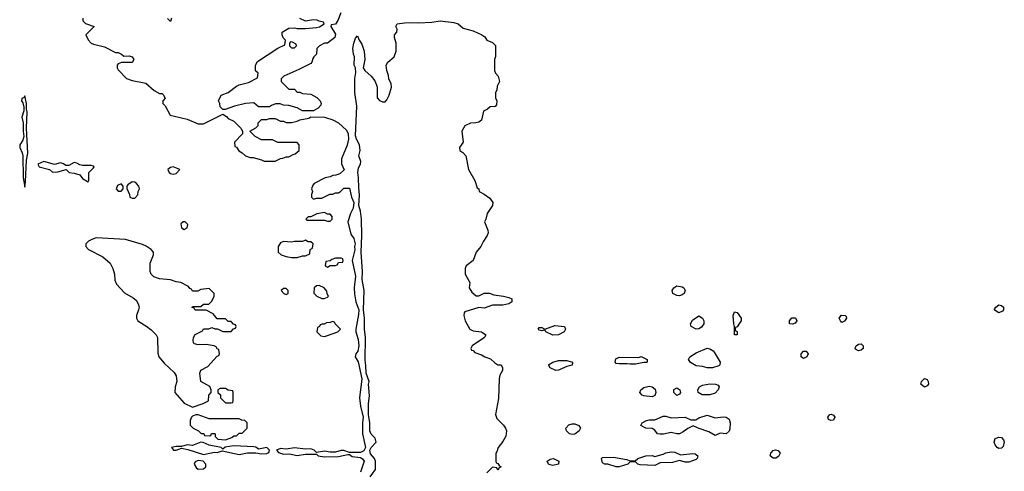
# Model space of a CAD drawing. Header units: inches. Extents: x 2722057 to 2913084, y 892730 to 1030005.
# Tile 153 of 231: x 2811213 to 2818371, y 992497 to 995780. Entities that reach past the tile are written whole.
import ezdxf

# ---------------------------------------------------------------- set-up
doc = ezdxf.new("R2010")
doc.units = ezdxf.units.IN
doc.header["$MEASUREMENT"] = 0
doc.layers.add('C8919', color=7, linetype='Continuous')

msp = doc.modelspace()

# ---------------------------------------------------------------- linework, layer by layer
at = {"layer": 'C8919', "color": 2, "elevation": 10}
for points in [[(2813546.8, 995830), (2813526, 995774), (2813510, 995748), (2813478, 995742), (2813474, 995730), (2813510, 995674), (2813504.7, 995650), (2813450.7, 995609.3), (2813430, 995608.7), (2813394, 995590), (2813374, 995570), (2813372, 995530), (2813352, 995510), (2813343.6, 995496.4), (2813338, 995470), (2813330, 995462), (2813242.8, 995417.2), (2813134, 995370), (2813114, 995350), (2813114, 995330), (2813170, 995274), (2813210, 995274), (2813230, 995254), (2813250, 995254), (2813270, 995242), (2813330, 995238), (2813373.7, 995213.7), (2813398, 995190), (2813404.7, 995170), (2813402, 995158), (2813383.6, 995136.4), (2813350, 995118), (2813270, 995118), (2813230, 995138), (2813170, 995155.3), (2813130, 995158), (2813107.3, 995167.3), (2813072.7, 995167.3), (2813043.6, 995156.4), (2813030, 995146), (2812950, 995146), (2812915.3, 995175.3), (2812854, 995170), (2812774, 995150), (2812707.3, 995127.3), (2812690, 995126), (2812670, 995146), (2812668, 995170), (2812658, 995190), (2812678, 995230), (2812730, 995251.3), (2812790, 995296), (2812810, 995306), (2812876.5, 995323.5), (2812942, 995358), (2812946, 995390), (2812928.4, 995408.4), (2812928, 995450), (2812943.1, 995476.9), (2813090, 995572), (2813142, 995598), (2813146, 995630), (2813128.4, 995648.4), (2813122, 995670), (2813122, 995690), (2813170, 995718), (2813210, 995721), (2813230, 995716), (2813290, 995716), (2813370, 995722.8), (2813392.7, 995727.3), (2813426, 995750), (2813422, 995762), (2813390, 995768), (2813375.3, 995775.3), (2813350, 995778), (2813290, 995768.7), (2813250, 995788)], [(2811671.3, 995790), (2811672, 995772), (2811691.3, 995751.3), (2811754, 995730), (2811694, 995670), (2811710, 995634), (2811734, 995610), (2811750, 995602), (2811830, 995582), (2811910, 995542), (2811930, 995542), (2811954, 995530), (2811970, 995514), (2812010, 995518), (2812032, 995510), (2812042, 995490), (2812030.7, 995469.3), (2811952.7, 995467.3), (2811930, 995458), (2811922, 995450), (2811922, 995430), (2811930, 995414), (2811990, 995352), (2812030, 995338), (2812130, 995318), (2812190, 995264.7), (2812230, 995242), (2812250, 995242), (2812256.9, 995236.9), (2812272, 995210), (2812254, 995190), (2812254, 995170), (2812270, 995154), (2812306.4, 995086.4), (2812430, 995056), (2812510, 995022), (2812550, 995022), (2812690, 995094), (2812716.9, 995076.9), (2812730, 995062), (2812770, 995042), (2812822, 994990), (2812834, 994970), (2812834, 994950), (2812774, 994890), (2812778, 994858), (2812790, 994854), (2812805.4, 994825.4), (2812830, 994812), (2812854, 994790), (2812890, 994778), (2812910, 994778), (2812970, 994762), (2812990, 994752), (2813070, 994752), (2813108.4, 994771.6), (2813127.3, 994772.7), (2813150, 994782), (2813170, 994782), (2813200.4, 994799.6), (2813216.4, 994803.6), (2813246, 994830), (2813246, 994870), (2813230, 994886), (2813090, 994888), (2813050, 994906), (2812970, 994906), (2812926, 994930), (2812886, 994970), (2812930, 994994), (2812946, 995010), (2812946, 995030), (2812970, 995054), (2813010, 995054), (2813030, 995062), (2813070, 995062), (2813110, 995042), (2813130, 995042), (2813150, 995032), (2813190, 995032), (2813230, 995042), (2813250, 995052), (2813316.4, 995063.6), (2813330, 995074), (2813428.4, 995071.6), (2813490, 995051), (2813530, 995031), (2813590, 994976), (2813602, 994950), (2813604, 994910), (2813593.2, 994866.8), (2813552.7, 994767.3), (2813552.7, 994732.7), (2813572.7, 994687.3), (2813539.6, 994660.4), (2813511.6, 994648.4), (2813490, 994648), (2813470, 994638), (2813434, 994630), (2813354, 994590), (2813343.6, 994576.4), (2813334, 994550), (2813342, 994530), (2813334, 994510), (2813334, 994490), (2813350, 994474), (2813370, 994482), (2813410, 994482), (2813468.4, 994511.6), (2813490, 994512), (2813510, 994522), (2813530, 994522), (2813546, 994530), (2813570, 994554), (2813610, 994554), (2813626, 994490), (2813643, 994450), (2813638, 994410), (2813617.3, 994370), (2813598, 994310), (2813620.5, 994220.5), (2813642, 994190), (2813652.7, 994150), (2813648, 994130), (2813650, 994106), (2813631.3, 994030), (2813654.6, 993914.6), (2813644, 993830), (2813647.1, 993787.1), (2813657.3, 993730), (2813678, 993670), (2813675.9, 993635.9), (2813656, 993530), (2813656, 993510), (2813674, 993454), (2813678, 993410), (2813670.5, 993369.5), (2813658, 993350), (2813652, 993330), (2813673.7, 993293.7), (2813700.5, 993170), (2813682.8, 993030), (2813690.7, 992969.3), (2813710.5, 992890.5), (2813704.9, 992850), (2813704.9, 992770), (2813728.4, 992670), (2813714.7, 992645.3), (2813690, 992634), (2813610, 992634.5), (2813570, 992649.4), (2813550, 992649.3), (2813510, 992635.1), (2813470, 992635.1), (2813430, 992643.7), (2813370, 992634), (2813354, 992650), (2813330, 992660.9), (2813290, 992657), (2813210, 992667), (2813150, 992658), (2813110, 992663.7), (2813081, 992650), (2813094.4, 992634.4), (2813130, 992621.6), (2813174.8, 992625.2), (2813230, 992612.7), (2813290, 992620.5), (2813370, 992622), (2813382, 992610), (2813430, 992602.4), (2813530, 992603.8), (2813599.1, 992619.1), (2813610, 992618), (2813630, 992605.5), (2813690, 992598), (2813706.6, 992586.6), (2813718, 992570), (2813692, 992490)], [(2812318, 995790), (2812310, 995766), (2812287.3, 995787.3)], [(2813762, 992458), (2813799.3, 992510), (2813800.9, 992570), (2813792.7, 992590), (2813762.8, 992622.8), (2813758.7, 992650), (2813769.6, 992670.4), (2813804, 992710), (2813798, 992738), (2813768, 992768), (2813759.5, 992790), (2813758, 992850), (2813749.4, 992910), (2813749.6, 992990), (2813755.6, 993044.4), (2813749.5, 993130.5), (2813753.2, 993150), (2813731.2, 993210), (2813730, 993266), (2813723.9, 993303.9), (2813728.2, 993470), (2813720.4, 993530), (2813720.4, 993610), (2813713, 993670), (2813718.7, 993810), (2813704, 993890), (2813705.4, 993950), (2813695.4, 994090), (2813701.5, 994210), (2813697.2, 994330), (2813690, 994388.7), (2813678.9, 994430), (2813684.8, 994504.8), (2813677.6, 994557.6), (2813677.4, 994630), (2813670.9, 994670), (2813676.4, 994703.6), (2813692, 994730), (2813692.7, 994750), (2813679.6, 994790), (2813687.3, 994830), (2813683.7, 994870), (2813662.9, 994910), (2813655.6, 994935.6), (2813663.5, 995150), (2813649.8, 995249.8), (2813648.7, 995351.3), (2813656.9, 995396.9), (2813654, 995430), (2813645.7, 995450), (2813648.3, 995510), (2813640.4, 995530), (2813635.1, 995570), (2813641.6, 995610), (2813654.6, 995645.4), (2813670, 995662), (2813680.7, 995630), (2813701.7, 995601.7), (2813717.1, 995550), (2813721.6, 995490), (2813710.7, 995430), (2813722.8, 995410), (2813767.3, 995370), (2813795.9, 995335.9), (2813810.9, 995290.9), (2813811.3, 995211.3), (2813830, 995192), (2813850, 995182), (2813870, 995182), (2813883.1, 995196.9), (2813899, 995230), (2813915.3, 995290), (2813914.6, 995314.6), (2813898, 995350), (2813894.6, 995374.6), (2813882, 995410), (2813878, 995450), (2813889.3, 995470.7), (2813935.3, 995510), (2813949, 995550), (2813949.1, 995609.1), (2813938, 995650), (2813938, 995670), (2813955.3, 995690), (2813958, 995710), (2813948, 995730), (2813958, 995750), (2814010, 995757.1), (2814070, 995759.5), (2814110, 995755.8), (2814210, 995760.9), (2814270, 995772.4), (2814370, 995758), (2814402, 995750), (2814436.9, 995716.9), (2814510, 995699.1), (2814572, 995670), (2814594.4, 995654.4), (2814610, 995632), (2814650, 995614), (2814671.6, 995591.6), (2814671.6, 995511.6), (2814666, 995490), (2814664.7, 995410), (2814672, 995390), (2814691.3, 995370), (2814702, 995330), (2814683.6, 995296.4), (2814682, 995270), (2814671.6, 995248.4), (2814671.6, 995211.6), (2814682, 995190), (2814679.6, 995160.4), (2814670, 995148), (2814632.7, 995147.3), (2814614, 995130), (2814585.4, 995114.6), (2814571, 995050), (2814550, 995035.3), (2814528.9, 995028.9), (2814490, 995028.7), (2814450, 995008), (2814427.3, 994970), (2814436, 994890), (2814411.3, 994850), (2814412, 994830), (2814434.4, 994814.4), (2814456, 994790), (2814476, 994690), (2814521, 994610), (2814538, 994558), (2814552, 994550), (2814554, 994530), (2814590, 994512), (2814630, 994482.8), (2814654, 994450), (2814650.5, 994429.5), (2814611, 994370), (2814602, 994330), (2814592, 994310), (2814616, 994250), (2814618, 994230), (2814611.3, 994210), (2814584.7, 994170), (2814566, 994130), (2814531, 994090), (2814510.5, 994029.5), (2814458, 993990), (2814451.3, 993970), (2814451.3, 993930), (2814484.7, 993870), (2814482, 993830), (2814499.6, 993799.6), (2814532.7, 993772.7), (2814550, 993772), (2814590, 993792), (2814628.4, 993791.6), (2814659.6, 993779.6), (2814730.7, 993770.7), (2814770, 993761), (2814790.6, 993750), (2814790, 993728.7), (2814770, 993714), (2814725.6, 993705.6), (2814650, 993704), (2814590, 993684), (2814550, 993688.7), (2814450, 993655.3), (2814444.7, 993650), (2814442, 993630), (2814451.3, 993590), (2814484.7, 993530), (2814510, 993518.8), (2814570.5, 993510.5), (2814602, 993490), (2814591.3, 993470), (2814502, 993410), (2814494, 993390), (2814498, 993378), (2814510, 993374), (2814521, 993361), (2814570, 993344.7), (2814594, 993330), (2814635.3, 993315.3), (2814666.4, 993286.4), (2814690, 993272), (2814714, 993270), (2814722, 993250), (2814722, 993230), (2814703.6, 993196.4), (2814698, 993170), (2814694.4, 993025.6), (2814671.3, 992910), (2814681.4, 992881.4), (2814730, 992831.3), (2814746, 992810), (2814751, 992790), (2814746.4, 992753.6), (2814725.4, 992714.6), (2814692, 992670), (2814682, 992638), (2814674, 992630), (2814674, 992570), (2814678, 992558), (2814690, 992554), (2814698, 992538), (2814714, 992530), (2814698, 992522), (2814690, 992506), (2814682, 992522), (2814650, 992526), (2814610, 992486)]]:
    msp.add_lwpolyline(points, dxfattribs=at)
for points in [[(2813182, 995618), (2813174, 995610), (2813174, 995590), (2813190, 995574), (2813210, 995574), (2813226, 995590), (2813222, 995602), (2813196.4, 995616.4)], [(2811250, 995226), (2811245.4, 995214.6), (2811230, 995206), (2811227.3, 995190), (2811236, 995176), (2811244, 995144), (2811242.5, 995117.5), (2811228, 995070), (2811238, 995030), (2811238, 994970), (2811243.8, 994930), (2811236.7, 994903.3), (2811214, 994870), (2811213.4, 994850), (2811232.2, 994812.2), (2811237.1, 994790), (2811238.8, 994630), (2811250, 994562), (2811255.9, 994604.1), (2811262.5, 994757.5), (2811272.7, 994810), (2811263.7, 994990), (2811268.9, 995108.9), (2811262, 995130), (2811262, 995170)], [(2811390, 994748.7), (2811344.7, 994730), (2811354, 994710), (2811430, 994691.3), (2811451.6, 994671.6), (2811490, 994674.8), (2811551.6, 994691.6), (2811574, 994670), (2811610, 994664.7), (2811650, 994651.3), (2811670, 994624.7), (2811710, 994602), (2811715.3, 994610), (2811715.3, 994670), (2811750, 994702), (2811755.3, 994710), (2811750, 994714), (2811730, 994719), (2811670, 994719), (2811650, 994724), (2811630, 994737.2), (2811610, 994741.2), (2811570, 994719), (2811550, 994719), (2811532.3, 994732.3), (2811510, 994739.3), (2811466, 994726)], [(2812330, 994709), (2812310, 994705.2), (2812291, 994690), (2812301, 994670), (2812310, 994662.8), (2812330, 994656), (2812350, 994662), (2812378, 994690)], [(2812030, 994602), (2811999.6, 994580.4), (2811992, 994570), (2811992.7, 994552.7), (2812012, 994510), (2812014, 994490), (2812030, 994482), (2812050, 994482), (2812073.2, 994506.8), (2812075.3, 994530), (2812084, 994550), (2812079, 994570), (2812062, 994590), (2812050, 994599)], [(2811950, 994586), (2811925.4, 994574.6), (2811914, 994550), (2811930, 994534), (2811950, 994534), (2811966, 994550), (2811966, 994570)], [(2813430, 994378), (2813372.7, 994367.3), (2813330, 994346), (2813310, 994346), (2813294, 994330), (2813302, 994322), (2813430, 994322), (2813450, 994314), (2813470, 994314), (2813486, 994330), (2813486, 994350), (2813470, 994366), (2813450, 994366)], [(2812415.3, 994310), (2812402, 994310), (2812384.9, 994295.1), (2812390, 994266), (2812410, 994254.8), (2812430, 994266.8), (2812436, 994290)], [(2811770, 994194), (2811736.9, 994183.1), (2811714, 994170), (2811694, 994150), (2811694, 994130), (2811714, 994110), (2811816.8, 994056.8), (2811870.5, 994010.5), (2811890.8, 993970), (2811902.8, 993930), (2811905.4, 993885.4), (2811916.9, 993856.9), (2811974.4, 993794.4), (2812038.5, 993758.5), (2812059.8, 993739.8), (2812074.4, 993714.4), (2812081, 993690), (2812078, 993670), (2812062, 993630), (2812062, 993610), (2812072, 993590), (2812138, 993550), (2812170, 993526), (2812206, 993490), (2812214.8, 993470), (2812216.9, 993356.9), (2812226, 993330), (2812262.5, 993282.5), (2812335.9, 993215.9), (2812351, 993190), (2812356, 993150), (2812344.7, 993110), (2812342, 993070), (2812410, 992992), (2812470, 992962), (2812546, 992990), (2812586, 993010), (2812588, 993050), (2812606, 993070), (2812606, 993090), (2812594.6, 993114.6), (2812529.1, 993149.1), (2812522, 993210), (2812530, 993232), (2812580.4, 993259.6), (2812650, 993334), (2812662, 993338), (2812666, 993350), (2812662, 993382), (2812650, 993386), (2812642, 993402), (2812626, 993410), (2812570, 993419), (2812510, 993415.3), (2812484.7, 993424.7), (2812478, 993430), (2812475.3, 993450), (2812478, 993470), (2812488.4, 993491.6), (2812542, 993518), (2812548.4, 993531.6), (2812587.3, 993532.7), (2812610, 993542), (2812632.7, 993532.7), (2812651.6, 993531.6), (2812690, 993514), (2812750, 993514), (2812767.3, 993532.7), (2812782, 993538), (2812786, 993550), (2812782, 993562), (2812767.3, 993567.3), (2812750, 993586), (2812730, 993586), (2812710, 993606), (2812650, 993606), (2812620.4, 993640.4), (2812570, 993668), (2812490, 993668), (2812482, 993682), (2812467.3, 993687.3), (2812470, 993694), (2812530, 993694), (2812550, 993712), (2812587.3, 993712.7), (2812610, 993734), (2812626, 993770), (2812626, 993790), (2812590, 993826), (2812530, 993818), (2812507.3, 993807.3), (2812470, 993806), (2812462, 993822), (2812450, 993826), (2812440.4, 993840.4), (2812386, 993870), (2812350, 993875.3), (2812308.9, 993888.9), (2812230, 993895.3), (2812188, 993910), (2812168.7, 993930), (2812162, 993950), (2812162, 994010), (2812186, 994070), (2812186, 994090), (2812168.4, 994108.4), (2812132.9, 994132.9), (2812105.6, 994145.6), (2811983.1, 994183.1)], [(2813290, 994178), (2813270, 994168), (2813210, 994168), (2813190, 994162), (2813130, 994168), (2813110, 994158), (2813091.3, 994130), (2813092, 994090), (2813114, 994070), (2813150, 994058), (2813190, 994052), (2813230, 994052), (2813270, 994062), (2813290, 994062), (2813322, 994078), (2813326, 994110), (2813342, 994118), (2813346, 994150), (2813330, 994166), (2813310, 994166)], [(2813550, 994046), (2813510, 994046), (2813483.6, 994036.4), (2813470, 994026), (2813438, 994022), (2813434, 993990), (2813450, 993982), (2813470, 993994), (2813510, 993994), (2813522, 993998), (2813530, 994014), (2813562, 994018), (2813566, 994030), (2813562, 994042)], [(2813150, 993826), (2813130, 993826), (2813114, 993810), (2813134, 993790), (2813150, 993782), (2813166, 993790), (2813166, 993810)], [(2813390, 993848), (2813370, 993846), (2813354, 993830), (2813352.7, 993792.7), (2813374, 993770), (2813410, 993752), (2813427.3, 993752.7), (2813450, 993762), (2813458, 993770), (2813448, 993788), (2813447.3, 993807.3), (2813426, 993830)], [(2816010, 993773.2), (2815990, 993774), (2815962, 993790), (2815955.3, 993810), (2815968.9, 993831.1), (2815990, 993844.7), (2816030, 993838), (2816042, 993830), (2816051.3, 993810), (2816044.7, 993790), (2816030, 993779)], [(2818330, 993649.4), (2818298, 993670), (2818308.7, 993690), (2818330, 993706), (2818350, 993701), (2818364.7, 993690), (2818364.7, 993670), (2818358, 993662)], [(2816130, 993529.3), (2816095.3, 993550), (2816088.7, 993570), (2816104.1, 993595.9), (2816150, 993626), (2816176, 993610), (2816186, 993590), (2816186, 993570), (2816170, 993544), (2816150, 993533.2)], [(2816430, 993488.7), (2816409.4, 993489.4), (2816409.3, 993550), (2816403.7, 993570), (2816399.6, 993630), (2816410, 993656), (2816430, 993650.7), (2816457.3, 993610), (2816458.8, 993590), (2816445.1, 993574.9), (2816430, 993546), (2816418, 993542), (2816414, 993530), (2816418, 993518), (2816430, 993514)], [(2816830, 993566), (2816808.7, 993570), (2816809, 993590), (2816826.8, 993613.2), (2816853.4, 993613.4), (2816862.8, 993590), (2816850, 993574)], [(2817190, 993579), (2817179, 993590), (2817169.3, 993610), (2817187, 993633), (2817214, 993630), (2817222, 993622), (2817224.7, 993610), (2817210, 993588)], [(2813490, 993586), (2813470, 993578), (2813443.6, 993576.4), (2813427.3, 993567.3), (2813412.7, 993567.3), (2813398, 993562), (2813394, 993550), (2813378, 993542), (2813374, 993510), (2813402, 993482), (2813430, 993478), (2813450, 993484.7), (2813526, 993510), (2813546, 993530), (2813506, 993570), (2813502, 993582)], [(2815090, 993486.6), (2815038, 993510), (2815030, 993526), (2815010, 993518), (2814990, 993522), (2814982, 993530), (2814990, 993542), (2815010, 993542), (2815030, 993531.3), (2815103.2, 993556.8), (2815174, 993550), (2815182, 993530), (2815171, 993510), (2815130, 993489.3)], [(2816210, 993248.7), (2816178, 993258), (2816130, 993264), (2816090, 993288.7), (2816075.3, 993310), (2816084, 993330), (2816130, 993358.8), (2816210, 993391.3), (2816230, 993386), (2816253.7, 993373.7), (2816262.5, 993362.5), (2816304.7, 993290), (2816302, 993270), (2816295.3, 993264.7), (2816250, 993248.7)], [(2817310, 993372.7), (2817290, 993385.2), (2817286, 993390), (2817294, 993410), (2817310, 993420.7), (2817330, 993422.8), (2817346, 993410), (2817346, 993390), (2817330, 993377.2)], [(2815650, 993275.3), (2815630, 993279), (2815570, 993277.2), (2815550, 993281.2), (2815541.2, 993290), (2815545.8, 993314.2), (2815570, 993326), (2815715.3, 993324.7), (2815730, 993331.3), (2815774, 993310), (2815774, 993290), (2815770, 993288.7), (2815750, 993288.7), (2815690, 993275.3)], [(2816910, 993317.2), (2816894, 993330), (2816894, 993350), (2816910, 993371), (2816930, 993371.3), (2816944.7, 993350), (2816936, 993330), (2816930, 993326)], [(2815110, 993229.3), (2815068.7, 993250), (2815058, 993270), (2815088, 993290), (2815130, 993301.6), (2815190, 993302), (2815231, 993290), (2815230.4, 993269.6), (2815190, 993259.3), (2815130, 993232.3)], [(2817790, 993109.3), (2817764, 993130), (2817769, 993150), (2817791, 993171), (2817810, 993164.7), (2817817.3, 993150), (2817818.8, 993130), (2817810, 993119)], [(2812710, 993098), (2812670, 993098), (2812654, 993090), (2812654, 993070), (2812672.7, 993052.7), (2812674, 993030), (2812690, 993014), (2812710, 992994), (2812750, 992994), (2812762, 992998), (2812766, 993010), (2812766, 993070), (2812762, 993082), (2812730, 993086)], [(2815810, 993039.3), (2815750, 993045.2), (2815738, 993050), (2815722, 993070), (2815729, 993090), (2815750, 993106), (2815790, 993114.8), (2815812, 993110), (2815833.2, 993093.2), (2815837.3, 993070), (2815830, 993049)], [(2815990, 993048.7), (2815969, 993070), (2815969.2, 993090.8), (2815990, 993104.7), (2816011.3, 993090), (2816016, 993070), (2816010, 993058)], [(2816230, 993053.2), (2816174, 993054), (2816146, 993070), (2816142, 993090), (2816155.3, 993110), (2816176.5, 993123.5), (2816230, 993134), (2816270.9, 993130.9), (2816290, 993122), (2816298, 993110), (2816291.3, 993090), (2816270, 993064)], [(2812510, 992908), (2812492.7, 992907.3), (2812470, 992898), (2812462, 992890), (2812452.7, 992867.3), (2812452.7, 992832.7), (2812474, 992810), (2812514, 992790), (2812532.7, 992772.7), (2812551.6, 992771.6), (2812558, 992758), (2812590, 992754), (2812602, 992758), (2812608.4, 992771.6), (2812630, 992772), (2812634, 992770), (2812634, 992750), (2812654, 992730), (2812710, 992726), (2812756.4, 992743.6), (2812770, 992754), (2812790, 992754), (2812810, 992774), (2812830, 992774), (2812866, 992810), (2812866, 992850), (2812850, 992866), (2812828.4, 992868.4), (2812810, 992878), (2812590, 992878)], [(2816270, 992884.7), (2816327.2, 992892.8), (2816350, 992890.4), (2816370, 992876.3), (2816377.6, 992850), (2816374.9, 992805.1), (2816370, 992788.7), (2816350, 992768.7), (2816304.7, 992775.3), (2816270, 992758), (2816223.1, 992783.1), (2816146, 992810), (2816110, 992828), (2816070, 992809), (2816036.7, 992783.3), (2816010, 992769.2), (2815990, 992769), (2815950, 992779), (2815893, 992767), (2815866, 992766), (2815849.4, 992769.4), (2815830, 992795.3), (2815810, 992809), (2815766, 992810), (2815728, 992830), (2815738, 992850), (2815770, 992866), (2815790, 992870.8), (2815830, 992870.8), (2815890, 992897.3), (2815910, 992898.8), (2815950, 992886.8), (2816050.7, 992890.7), (2816091.6, 992871.6), (2816128.4, 992871.6), (2816150, 992884.7), (2816210, 992904.7)], [(2817110, 992865.2), (2817094, 992874), (2817089, 992890), (2817102, 992910), (2817112.5, 992912.5), (2817130, 992904.7), (2817138.8, 992890), (2817130, 992869.3)], [(2815230, 992764.5), (2815209.6, 992769.6), (2815189, 992790), (2815184, 992810), (2815205.1, 992834.9), (2815230, 992842), (2815250, 992842), (2815278, 992830), (2815290.9, 992810.9), (2815281, 992790), (2815250, 992766.6)], [(2818330, 992662.7), (2818319, 992670), (2818303.7, 992690), (2818297.2, 992710), (2818305.2, 992734.8), (2818330, 992746), (2818350, 992742), (2818365.4, 992725.4), (2818370.9, 992710.9), (2818362, 992678), (2818350, 992664)], [(2812530, 992707.6), (2812470, 992683.7), (2812430, 992689.2), (2812390, 992677.2), (2812350, 992677), (2812318, 992670), (2812331.6, 992651.6), (2812350, 992651.3), (2812390, 992664.9), (2812436.7, 992656.7), (2812550, 992619.5), (2812630, 992636.3), (2812650, 992634.8), (2812686, 992646), (2812810, 992619.5), (2812870, 992630.6), (2812930.7, 992630.7), (2812970, 992623.8), (2813010, 992626.7), (2813025.6, 992634.4), (2813029.3, 992650), (2813010, 992669.3), (2812950, 992658), (2812930, 992672.7), (2812914.8, 992674.8), (2812770, 992682), (2812708.1, 992671.9), (2812690, 992658), (2812678, 992670), (2812590, 992687.3), (2812547.2, 992707.2)], [(2816016, 992616), (2816106.4, 992626.4), (2816124.7, 992624.7), (2816142, 992610), (2816138, 992590), (2816130, 992582), (2816076.8, 992563.2), (2816050, 992562.7), (2816010, 992575.3), (2815958, 992562), (2815870, 992558), (2815830, 992538), (2815724.7, 992544.7), (2815706, 992550), (2815690, 992566), (2815650, 992566), (2815634, 992550), (2815570, 992529), (2815550, 992529.2), (2815490, 992549.2), (2815466, 992550), (2815450, 992558), (2815442, 992590), (2815450, 992598), (2815530, 992599.1), (2815623.6, 992583.6), (2815650, 992572), (2815687.3, 992572.7), (2815706, 992590), (2815766, 992610), (2815810, 992611), (2815830, 992604.7), (2815890, 992621), (2815910, 992630.8), (2815950, 992638.8), (2815976.8, 992636.8)], [(2816710, 992592.7), (2816690, 992593.2), (2816669.5, 992609.5), (2816672.7, 992630), (2816690, 992647.3), (2816707, 992653), (2816727.7, 992647.7), (2816740.7, 992630), (2816730, 992604)], [(2812510, 992575.3), (2812490, 992566), (2812482, 992550), (2812499.6, 992519.6), (2812510, 992512), (2812550, 992514), (2812566, 992530), (2812566, 992550), (2812546, 992570)], [(2815090, 992539), (2815070, 992544), (2815058, 992550), (2815048.7, 992570), (2815070, 992584.7), (2815094, 992590), (2815132, 992570), (2815130, 992548.7)]]:
    msp.add_lwpolyline(points, close=True, dxfattribs=at)

doc.saveas('drawing.dxf')
